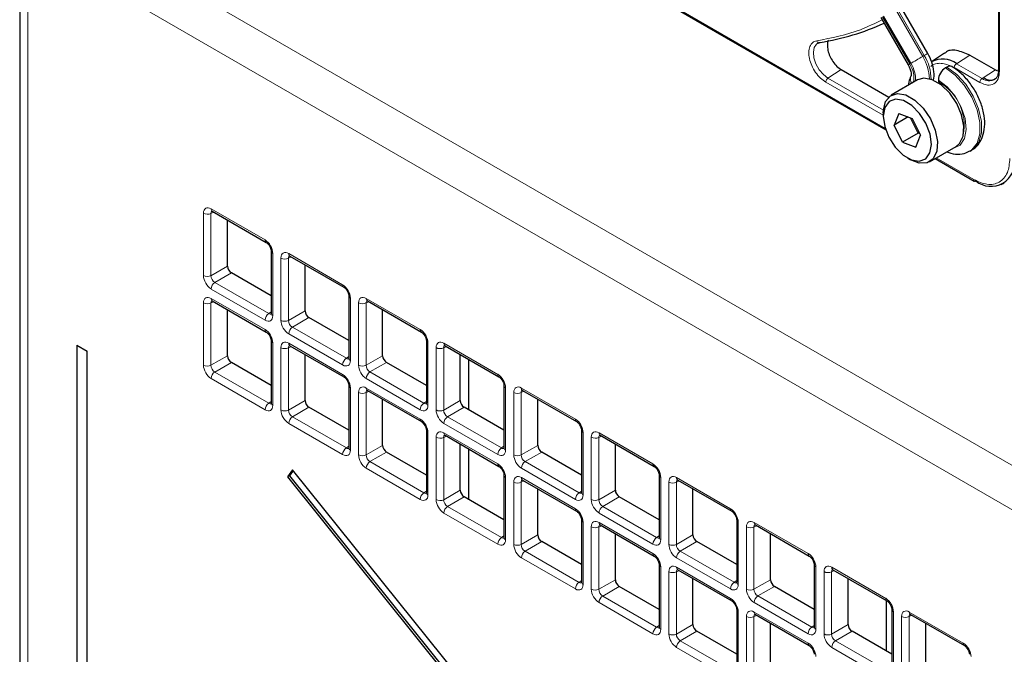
# Paper-space layout 'Blatt4' of a CAD drawing. Header units: millimetres. Extents: x 5 to 418, y 2 to 292.
# Tile 45 of 78: x 110 to 128, y 200 to 212. Entities that reach past the tile are written whole.
import ezdxf

# ---------------------------------------------------------------- set-up
doc = ezdxf.new("R2010")
doc.units = ezdxf.units.MM

psp = doc.layouts.new('Blatt4')

# ---------------------------------------------------------------- linework, layer by layer
at = {"color": 7, "linetype": 'Continuous', "lineweight": 18}
for p, q in [((110.933, 214.021), (145.129, 194.28)), ((144.782, 193.671), (110.586, 213.412)), ((110.586, 213.412), (110.586, 144.271)), ((120.66, 213.212), (126.218, 210.003)), ((128.301, 212.676), (128.301, 211.049)), ((126.405, 212.175), (126.901, 211.315)), ((126.93, 211.331), (126.433, 212.191)), ((126.167, 212.038), (126.664, 211.178)), ((126.684, 211.19), (126.187, 212.05)), ((126.93, 211.331), (126.901, 211.315)), ((127.517, 211.183), (127.759, 211.338)), ((127.943, 210.842), (127.476, 211.111)), ((127.983, 210.914), (127.517, 211.183)), ((125.417, 211.074), (125.174, 210.919)), ((126.184, 210.336), (125.174, 210.919)), ((128.226, 211.069), (127.983, 210.914)), ((126.182, 210.242), (125.134, 210.847)), ((127.148, 209.466), (127.83, 209.073)), ((113.788, 207.322), (113.788, 208.457)), ((113.976, 208.478), (113.926, 208.455)), ((113.926, 208.455), (113.926, 207.32)), ((113.929, 208.539), (114.913, 207.971)), ((115.054, 207.727), (115.054, 206.591)), ((115.344, 207.722), (116.327, 207.155)), ((113.926, 207.32), (114.227, 207.494)), ((115.202, 206.506), (115.202, 207.641)), ((115.39, 207.662), (115.34, 207.639)), ((115.34, 207.639), (115.34, 206.503)), ((114.298, 207.372), (113.996, 207.198)), ((113.996, 207.198), (114.98, 206.63)), ((114.913, 206.51), (113.929, 207.077)), ((113.788, 205.689), (113.788, 206.824)), ((113.976, 206.845), (113.926, 206.822)), ((113.926, 206.822), (113.926, 205.687)), ((113.929, 206.906), (114.913, 206.338)), ((116.468, 206.91), (116.468, 205.775)), ((116.617, 205.689), (116.617, 206.824)), ((116.804, 206.845), (116.754, 206.822)), ((116.754, 206.822), (116.754, 205.687)), ((116.758, 206.906), (117.741, 206.338)), ((114.98, 206.63), (115.025, 206.662)), ((115.34, 206.503), (115.642, 206.678)), ((115.712, 206.555), (115.411, 206.381)), ((116.327, 205.693), (115.344, 206.261)), ((115.411, 206.381), (116.394, 205.814)), ((115.054, 206.094), (115.054, 204.958)), ((115.344, 206.089), (116.327, 205.522)), ((117.882, 206.094), (117.882, 204.959)), ((118.172, 206.09), (119.155, 205.522)), ((115.202, 204.872), (115.202, 206.008)), ((115.39, 206.029), (115.34, 206.006)), ((115.34, 206.006), (115.34, 204.87)), ((118.031, 204.873), (118.031, 206.008)), ((118.218, 206.029), (118.169, 206.006)), ((118.169, 206.006), (118.169, 204.871)), ((113.926, 205.687), (114.227, 205.861)), ((114.298, 205.739), (113.996, 205.564)), ((116.394, 205.814), (116.439, 205.845)), ((116.754, 205.687), (117.056, 205.861)), ((117.126, 205.739), (116.825, 205.565)), ((118.619, 204.877), (118.619, 205.798)), ((113.996, 205.564), (114.98, 204.997)), ((116.825, 205.565), (117.808, 204.997)), ((114.913, 204.877), (113.929, 205.444)), ((117.741, 204.877), (116.758, 205.445)), ((116.468, 205.277), (116.468, 204.142)), ((116.617, 204.056), (116.617, 205.191)), ((116.804, 205.212), (116.754, 205.189)), ((116.754, 205.189), (116.754, 204.054)), ((116.758, 205.273), (117.741, 204.705)), ((119.296, 205.277), (119.296, 204.142)), ((119.445, 204.056), (119.445, 205.192)), ((119.633, 205.213), (119.583, 205.19)), ((119.583, 205.19), (119.583, 204.054)), ((119.586, 205.273), (120.569, 204.706)), ((114.98, 204.997), (115.025, 205.029)), ((115.34, 204.87), (115.642, 205.044)), ((117.808, 204.997), (117.853, 205.029)), ((118.169, 204.871), (118.47, 205.045)), ((115.712, 204.922), (115.411, 204.748)), ((118.541, 204.922), (118.239, 204.748)), ((116.327, 204.06), (115.344, 204.628)), ((115.411, 204.748), (116.394, 204.181)), ((119.155, 204.061), (118.172, 204.628)), ((118.239, 204.748), (119.222, 204.181)), ((117.882, 204.461), (117.882, 203.325)), ((118.172, 204.456), (119.155, 203.889)), ((120.711, 204.461), (120.711, 203.326)), ((121.001, 204.457), (121.984, 203.889)), ((118.031, 203.24), (118.031, 204.375)), ((118.218, 204.396), (118.169, 204.373)), ((118.169, 204.373), (118.169, 203.238)), ((120.859, 203.24), (120.859, 204.375)), ((121.047, 204.396), (120.997, 204.373)), ((120.997, 204.373), (120.997, 203.238)), ((116.394, 204.181), (116.439, 204.212)), ((116.754, 204.054), (117.056, 204.228)), ((117.126, 204.106), (116.825, 203.932)), ((118.619, 203.244), (118.619, 204.165)), ((119.222, 204.181), (119.267, 204.212)), ((119.583, 204.054), (119.884, 204.228)), ((119.955, 204.106), (119.653, 203.932)), ((116.825, 203.932), (117.808, 203.364)), ((119.653, 203.932), (120.636, 203.364)), ((117.741, 203.244), (116.758, 203.811)), ((120.569, 203.244), (119.586, 203.812)), ((119.296, 203.644), (119.296, 202.509)), ((119.445, 202.423), (119.445, 203.559)), ((119.633, 203.58), (119.583, 203.556)), ((119.583, 203.556), (119.583, 202.421)), ((119.586, 203.64), (120.569, 203.073)), ((122.125, 203.645), (122.125, 202.509)), ((122.274, 202.424), (122.274, 203.559)), ((122.461, 203.58), (122.411, 203.557)), ((122.411, 203.557), (122.411, 202.421)), ((122.415, 203.64), (123.398, 203.073)), ((117.808, 203.364), (117.853, 203.396)), ((118.169, 203.238), (118.47, 203.412)), ((120.636, 203.364), (120.681, 203.396)), ((120.997, 203.238), (121.298, 203.412)), ((118.541, 203.289), (118.239, 203.115)), ((121.369, 203.29), (121.068, 203.116)), ((118.239, 203.115), (119.222, 202.548)), ((121.068, 203.116), (122.051, 202.548)), ((119.155, 202.427), (118.172, 202.995)), ((120.711, 202.828), (120.711, 201.693)), ((121.984, 202.428), (121.001, 202.995)), ((121.001, 202.824), (121.984, 202.256)), ((123.539, 202.828), (123.539, 201.693)), ((123.829, 202.824), (124.812, 202.256)), ((120.859, 201.607), (120.859, 202.742)), ((121.047, 202.763), (120.997, 202.74)), ((120.997, 202.74), (120.997, 201.605)), ((123.688, 201.607), (123.688, 202.742)), ((123.875, 202.763), (123.825, 202.74)), ((123.825, 202.74), (123.825, 201.605)), ((119.222, 202.548), (119.267, 202.579)), ((119.583, 202.421), (119.884, 202.595)), ((119.955, 202.473), (119.653, 202.299)), ((122.051, 202.548), (122.096, 202.58)), ((122.411, 202.421), (122.713, 202.596)), ((122.783, 202.473), (122.482, 202.299)), ((119.653, 202.299), (120.636, 201.731)), ((122.482, 202.299), (123.465, 201.732)), ((120.569, 201.611), (119.586, 202.179)), ((123.398, 201.611), (122.415, 202.179)), ((122.125, 202.012), (122.125, 200.876)), ((122.461, 201.947), (122.411, 201.924)), ((122.415, 202.007), (123.398, 201.44)), ((124.953, 202.012), (124.953, 200.876)), ((125.102, 200.791), (125.102, 201.926)), ((125.289, 201.947), (125.24, 201.924)), ((125.243, 202.008), (126.226, 201.44)), ((120.636, 201.731), (120.681, 201.763)), ((120.997, 201.605), (121.298, 201.779)), ((122.274, 200.79), (122.274, 201.926)), ((122.411, 201.924), (122.411, 200.788)), ((123.465, 201.732), (123.51, 201.763)), ((123.825, 201.605), (124.127, 201.779)), ((125.24, 201.924), (125.24, 200.789)), ((121.369, 201.657), (121.068, 201.482)), ((124.198, 201.657), (123.896, 201.483)), ((121.068, 201.482), (122.051, 200.915)), ((123.896, 201.483), (124.879, 200.915)), ((121.984, 200.795), (121.001, 201.362)), ((124.812, 200.795), (123.829, 201.362)), ((123.539, 201.195), (123.539, 200.06)), ((123.688, 199.974), (123.688, 201.109)), ((123.875, 201.13), (123.825, 201.107)), ((123.825, 201.107), (123.825, 199.972)), ((123.829, 201.191), (124.812, 200.623)), ((126.368, 201.195), (126.368, 200.06)), ((126.516, 199.974), (126.516, 201.11)), ((126.704, 201.131), (126.654, 201.107)), ((126.654, 201.107), (126.654, 199.972)), ((126.657, 201.191), (127.641, 200.624)), ((122.051, 200.915), (122.096, 200.947)), ((122.411, 200.788), (122.713, 200.962)), ((124.879, 200.915), (124.924, 200.947)), ((125.24, 200.789), (125.541, 200.963)), ((122.783, 200.84), (122.482, 200.666)), ((125.612, 200.84), (125.31, 200.666)), ((123.398, 199.978), (122.415, 200.546)), ((122.482, 200.666), (123.465, 200.098)), ((126.226, 199.979), (125.243, 200.546)), ((125.31, 200.666), (126.293, 200.099))]:
    psp.add_line(p, q, dxfattribs=at)
at = {"color": 7, "linetype": 'Continuous', "lineweight": 25}
for p, q in [((110.44, 213.616), (110.44, 144.475)), ((120.545, 213.258), (126.226, 209.978)), ((128.284, 212.7), (128.284, 211.073)), ((126.996, 211.369), (126.499, 212.229)), ((126.139, 212.022), (126.635, 211.161)), ((127.298, 211.372), (127.064, 211.217)), ((127.759, 211.338), (128.226, 211.069)), ((127.342, 211.121), (127.314, 211.105)), ((125.417, 211.074), (126.282, 210.574)), ((128.226, 211.069), (128.266, 211.055)), ((128.282, 211.075), (128.282, 211.058)), ((126.808, 210.886), (126.327, 210.609)), ((127.186, 210.884), (127.186, 210.852)), ((126.182, 210.288), (126.182, 210.223)), ((126.465, 210.278), (126.379, 210.062)), ((126.638, 210.212), (126.379, 210.062)), ((126.465, 210.278), (126.706, 210.186)), ((126.818, 209.917), (126.676, 210.197)), ((126.706, 210.186), (126.862, 209.878)), ((126.535, 209.754), (126.379, 210.062)), ((126.818, 209.917), (126.535, 209.754)), ((126.777, 209.662), (126.862, 209.878)), ((126.818, 209.917), (126.832, 209.937)), ((126.848, 209.906), (126.818, 209.917)), ((126.535, 209.754), (126.777, 209.662)), ((127.027, 209.396), (127.508, 209.674)), ((127.764, 209.59), (127.792, 209.607)), ((126.621, 209.464), (126.677, 209.431)), ((127.131, 209.456), (127.842, 209.045)), ((128.334, 208.981), (128.388, 209.005)), ((113.95, 208.493), (114.933, 207.925)), ((114.227, 207.494), (114.227, 208.333)), ((115.025, 207.767), (115.025, 206.632)), ((115.364, 207.677), (116.348, 207.109)), ((115.642, 206.678), (115.642, 207.517)), ((115.025, 206.952), (114.298, 207.372)), ((113.95, 206.86), (114.933, 206.292)), ((116.439, 206.951), (116.439, 205.816)), ((116.779, 206.86), (117.762, 206.293)), ((114.227, 205.861), (114.227, 206.7)), ((117.056, 205.861), (117.056, 206.7)), ((116.439, 206.136), (115.712, 206.555)), ((115.025, 206.134), (115.025, 204.999)), ((117.853, 206.135), (117.853, 204.999)), ((111.48, 206.054), (111.48, 144.65)), ((111.48, 206.054), (111.667, 205.946)), ((111.667, 144.542), (111.667, 205.946)), ((115.364, 206.044), (116.348, 205.476)), ((115.642, 205.044), (115.642, 205.883)), ((118.193, 206.044), (119.176, 205.476)), ((118.47, 205.045), (118.47, 205.884)), ((115.025, 205.319), (114.298, 205.739)), ((117.853, 205.319), (117.126, 205.739)), ((118.629, 204.871), (118.629, 205.792)), ((116.439, 205.318), (116.439, 204.183)), ((116.779, 205.227), (117.762, 204.66)), ((119.267, 205.318), (119.267, 204.183)), ((119.607, 205.227), (120.59, 204.66)), ((117.056, 204.228), (117.056, 205.067)), ((119.884, 204.228), (119.884, 205.067)), ((116.439, 204.503), (115.712, 204.922)), ((119.267, 204.503), (118.541, 204.922)), ((117.853, 204.502), (117.853, 203.366)), ((120.681, 204.502), (120.681, 203.367)), ((118.193, 204.411), (119.176, 203.843)), ((121.021, 204.411), (122.004, 203.843)), ((117.853, 203.686), (117.126, 204.106)), ((118.47, 203.412), (118.47, 204.251)), ((118.629, 203.238), (118.629, 204.159)), ((120.681, 203.687), (119.955, 204.106)), ((121.298, 203.412), (121.298, 204.251)), ((115.412, 203.784), (115.321, 203.653)), ((115.424, 203.77), (115.356, 203.673)), ((142.946, 169.532), (115.412, 203.784)), ((115.356, 203.673), (115.321, 203.653)), ((115.321, 203.653), (142.854, 169.401)), ((115.356, 203.673), (142.878, 169.436)), ((119.267, 203.685), (119.267, 202.55)), ((119.607, 203.594), (120.59, 203.027)), ((122.096, 203.685), (122.096, 202.55)), ((122.435, 203.595), (123.419, 203.027)), ((119.884, 202.595), (119.884, 203.434)), ((122.713, 202.596), (122.713, 203.434)), ((119.267, 202.87), (118.541, 203.289)), ((122.096, 202.87), (121.369, 203.29)), ((120.681, 202.869), (120.681, 201.733)), ((123.51, 202.869), (123.51, 201.734)), ((121.021, 202.778), (122.004, 202.21)), ((123.85, 202.778), (124.833, 202.211)), ((120.681, 202.054), (119.955, 202.473)), ((121.298, 201.779), (121.298, 202.618)), ((123.51, 202.054), (122.783, 202.473)), ((124.127, 201.779), (124.127, 202.618)), ((122.096, 202.052), (122.096, 200.917)), ((122.435, 201.961), (123.419, 201.394)), ((124.924, 202.053), (124.924, 200.917)), ((125.264, 201.962), (126.247, 201.394)), ((122.713, 200.962), (122.713, 201.801)), ((125.541, 200.963), (125.541, 201.802)), ((122.096, 201.237), (121.369, 201.657)), ((124.924, 201.237), (124.198, 201.657)), ((126.235, 201.401), (126.235, 200.481)), ((123.51, 201.236), (123.51, 200.101)), ((126.338, 201.236), (126.338, 200.101)), ((123.85, 201.145), (124.833, 200.578)), ((126.678, 201.145), (127.661, 200.578)), ((124.127, 200.146), (124.127, 200.985)), ((126.955, 200.146), (126.955, 200.985)), ((123.51, 200.421), (122.783, 200.84)), ((126.338, 200.421), (125.612, 200.84))]:
    psp.add_line(p, q, dxfattribs=at)
at = {"color": 7, "linetype": 'Continuous', "lineweight": 18, "flags": 128}
for points in [[(125.174, 210.919), (125.09, 210.983), (125.014, 211.073), (124.955, 211.178), (124.918, 211.288), (124.908, 211.392), (124.925, 211.479), (124.967, 211.54), (124.989, 211.555)], [(126.901, 211.315), (126.875, 211.3), (126.846, 211.283), (126.815, 211.265), (126.785, 211.248), (126.756, 211.231), (126.728, 211.215), (126.704, 211.201), (126.684, 211.19)], [(126.996, 211.369), (126.993, 211.368), (126.985, 211.363), (126.972, 211.355), (126.953, 211.345), (126.93, 211.331)], [(126.664, 211.178), (126.649, 211.169), (126.639, 211.164), (126.636, 211.162), (126.635, 211.161)], [(127.314, 211.105), (127.492, 210.972), (127.657, 210.791), (127.794, 210.575), (127.892, 210.344), (127.943, 210.114), (127.944, 209.905), (127.894, 209.733), (127.797, 209.613), (127.762, 209.589)], [(127.792, 209.607), (127.826, 209.629), (127.922, 209.75), (127.972, 209.921), (127.972, 210.13), (127.92, 210.36), (127.822, 210.592), (127.685, 210.807), (127.521, 210.988), (127.342, 211.121)], [(127.452, 209.641), (127.465, 209.643), (127.585, 209.7), (127.664, 209.818), (127.695, 209.984), (127.674, 210.182), (127.604, 210.392), (127.491, 210.592), (127.347, 210.762), (127.186, 210.884)]]:
    psp.add_lwpolyline(points, dxfattribs=at)
at = {"color": 7, "linetype": 'Continuous', "lineweight": 25, "flags": 128}
for points in [[(127.076, 210.891), (126.922, 210.919), (126.808, 210.886)], [(127.508, 209.674), (127.573, 209.729), (127.638, 209.864), (127.651, 210.044), (127.611, 210.249), (127.522, 210.458), (127.393, 210.648), (127.239, 210.798), (127.076, 210.891)], [(126.182, 210.288), (126.184, 210.333), (126.224, 210.493), (126.312, 210.599), (126.441, 210.641), (126.595, 210.614)], [(126.595, 210.614), (126.758, 210.52), (126.912, 210.37), (127.041, 210.181), (127.13, 209.972), (127.171, 209.766), (127.157, 209.586), (127.092, 209.451), (126.982, 209.376), (126.839, 209.369), (126.678, 209.43), (126.677, 209.431)], [(126.548, 210.511), (126.404, 210.535), (126.287, 210.491), (126.21, 210.383), (126.182, 210.226), (126.208, 210.038), (126.283, 209.842), (126.399, 209.661), (126.542, 209.518), (126.694, 209.428), (126.837, 209.405), (126.955, 209.449), (127.032, 209.556), (127.059, 209.713), (127.034, 209.901), (126.959, 210.097), (126.843, 210.278), (126.7, 210.422), (126.548, 210.511)]]:
    psp.add_lwpolyline(points, dxfattribs=at)
at = {"color": 7, "linetype": 'Continuous', "lineweight": 25}
for centre, radius, start, end in [((124.312, 216.089), 4.576, 279.0364, 294.3423), ((127.265, 210.856), 0.413, 52.4372, 119.1266), ((127.463, 210.872), 0.277, 122.6055, 177.3945), ((127.394, 211.052), 0.0863, 64.0394, 127.2538), ((128.143, 209.382), 0.434, 230.7967, 9.214), ((127.855, 209.07), 0.0279, 244.1059, 300.3461)]:
    psp.add_arc(centre, radius, start, end, dxfattribs=at)
at = {"color": 7, "linetype": 'Continuous', "lineweight": 18}
for centre, radius, start, end in [((126.171, 210.87), 0.855, 2.5052, 31.37), ((126.213, 210.892), 0.841, 0.5048, 31.5259), ((126.272, 210.92), 0.469, 350.6809, 33.3487), ((126.196, 210.887), 0.575, 357.6936, 31.7563), ((126.807, 210.904), 0.131, 157.4944, 216.7846), ((128.113, 211.088), 0.217, 233.4226, 298.1494), ((126.756, 210.062), 0.9, 343.1142, 61.3945), ((127.859, 209.069), 0.0291, 173.0989, 235.5889), ((113.859, 208.595), 0.155, 242.7384, 295.5295), ((113.977, 208.533), 0.0482, 172.9554, 235.7325), ((114.96, 207.965), 0.0483, 172.9665, 235.6198), ((115.074, 207.772), 0.0498, 186.2479, 246.0218), ((115.392, 207.716), 0.0482, 172.9554, 235.7325), ((115.273, 207.778), 0.155, 242.7384, 295.5295), ((113.859, 207.46), 0.155, 242.7384, 295.5295), ((114.084, 207.07), 0.155, 124.4666, 177.2658), ((116.375, 207.149), 0.0483, 172.9665, 235.6198), ((113.859, 206.962), 0.155, 242.7384, 295.5295), ((113.979, 206.9), 0.0496, 173.888, 234.7998), ((116.488, 206.956), 0.0498, 186.2479, 246.0218), ((116.688, 206.962), 0.155, 242.7384, 295.5295), ((116.806, 206.9), 0.0482, 172.9554, 235.7325), ((115.067, 206.502), 0.155, 124.4666, 177.2658), ((115.074, 206.637), 0.0496, 185.2037, 246.1164), ((115.273, 206.643), 0.155, 242.7384, 295.5295), ((114.962, 206.333), 0.0498, 173.9725, 233.8675), ((115.498, 206.254), 0.155, 124.4666, 177.2658), ((117.789, 206.333), 0.0483, 172.9665, 235.6198), ((115.074, 206.139), 0.0498, 186.2479, 246.0218), ((115.392, 206.083), 0.0482, 172.9554, 235.7325), ((117.902, 206.139), 0.0498, 186.2479, 246.0218), ((118.22, 206.084), 0.0482, 172.9554, 235.7325), ((115.273, 206.145), 0.155, 242.7384, 295.5295), ((118.102, 206.146), 0.155, 242.7384, 295.5295), ((116.481, 205.686), 0.155, 124.4666, 177.2658), ((116.488, 205.82), 0.0496, 185.2037, 246.1164), ((113.859, 205.826), 0.155, 242.7384, 295.5295), ((114.084, 205.437), 0.155, 124.4666, 177.2658), ((116.375, 205.516), 0.0483, 172.9665, 235.6198), ((116.688, 205.827), 0.155, 242.7384, 295.5295), ((116.913, 205.437), 0.155, 124.4666, 177.2658), ((119.203, 205.516), 0.0483, 172.9665, 235.6198), ((116.488, 205.323), 0.0498, 186.2479, 246.0218), ((116.688, 205.329), 0.155, 242.7384, 295.5295), ((116.806, 205.267), 0.0482, 172.9554, 235.7325), ((119.317, 205.323), 0.0498, 186.2479, 246.0218), ((119.516, 205.329), 0.155, 242.7384, 295.5295), ((119.634, 205.267), 0.0482, 172.9554, 235.7325), ((115.067, 204.869), 0.155, 124.4666, 177.2658), ((115.074, 205.004), 0.0496, 185.2037, 246.1164), ((117.896, 204.87), 0.155, 124.4666, 177.2658), ((117.902, 205.004), 0.0496, 185.2037, 246.1164), ((115.273, 205.01), 0.155, 242.7384, 295.5295), ((118.102, 205.01), 0.155, 242.7384, 295.5295), ((115.498, 204.62), 0.155, 124.4666, 177.2658), ((117.789, 204.699), 0.0483, 172.9665, 235.6198), ((118.327, 204.621), 0.155, 124.4666, 177.2658), ((120.617, 204.7), 0.0483, 172.9665, 235.6198), ((117.902, 204.506), 0.0498, 186.2479, 246.0218), ((118.22, 204.451), 0.0482, 172.9554, 235.7325), ((120.731, 204.507), 0.0498, 186.2479, 246.0218), ((121.048, 204.451), 0.0482, 172.9554, 235.7325), ((118.102, 204.513), 0.155, 242.7384, 295.5295), ((120.93, 204.513), 0.155, 242.7384, 295.5295), ((116.481, 204.053), 0.155, 124.4666, 177.2658), ((116.488, 204.187), 0.0496, 185.2037, 246.1164), ((119.31, 204.053), 0.155, 124.4666, 177.2658), ((119.317, 204.187), 0.0496, 185.2037, 246.1164), ((116.688, 204.194), 0.155, 242.7384, 295.5295), ((116.913, 203.804), 0.155, 124.4666, 177.2658), ((119.516, 204.194), 0.155, 242.7384, 295.5295), ((119.741, 203.804), 0.155, 124.4666, 177.2658), ((119.203, 203.883), 0.0483, 172.9665, 235.6198), ((122.032, 203.883), 0.0483, 172.9665, 235.6198), ((119.317, 203.69), 0.0498, 186.2479, 246.0218), ((119.516, 203.696), 0.155, 242.7384, 295.5295), ((119.634, 203.634), 0.0482, 172.9554, 235.7325), ((122.145, 203.69), 0.0498, 186.2479, 246.0218), ((122.344, 203.696), 0.155, 242.7384, 295.5295), ((122.463, 203.634), 0.0482, 172.9554, 235.7325), ((117.896, 203.237), 0.155, 124.4666, 177.2658), ((117.902, 203.371), 0.0496, 185.2037, 246.1164), ((120.724, 203.237), 0.155, 124.4666, 177.2658), ((120.731, 203.371), 0.0496, 185.2037, 246.1164), ((118.102, 203.377), 0.155, 242.7384, 295.5295), ((120.93, 203.378), 0.155, 242.7384, 295.5295), ((118.327, 202.988), 0.155, 124.4666, 177.2658), ((120.617, 203.067), 0.0483, 172.9665, 235.6198), ((121.155, 202.988), 0.155, 124.4666, 177.2658), ((123.446, 203.067), 0.0483, 172.9665, 235.6198), ((120.731, 202.873), 0.0498, 186.2479, 246.0218), ((121.048, 202.818), 0.0482, 172.9554, 235.7325), ((123.559, 202.874), 0.0498, 186.2479, 246.0218), ((123.877, 202.818), 0.0482, 172.9554, 235.7325), ((120.93, 202.88), 0.155, 242.7384, 295.5295), ((123.759, 202.88), 0.155, 242.7384, 295.5295), ((119.31, 202.42), 0.155, 124.4666, 177.2658), ((119.317, 202.554), 0.0496, 185.2037, 246.1164), ((122.138, 202.42), 0.155, 124.4666, 177.2658), ((122.145, 202.555), 0.0496, 185.2037, 246.1164), ((119.516, 202.561), 0.155, 242.7384, 295.5295), ((119.741, 202.171), 0.155, 124.4666, 177.2658), ((122.344, 202.561), 0.155, 242.7384, 295.5295), ((122.569, 202.172), 0.155, 124.4666, 177.2658), ((122.032, 202.25), 0.0483, 172.9665, 235.6198), ((124.86, 202.25), 0.0483, 172.9665, 235.6198), ((122.145, 202.057), 0.0498, 186.2479, 246.0218), ((122.463, 202.001), 0.0482, 172.9554, 235.7325), ((124.974, 202.057), 0.0498, 186.2479, 246.0218), ((125.173, 202.064), 0.155, 242.7384, 295.5295), ((125.291, 202.002), 0.0482, 172.9554, 235.7325), ((122.344, 202.063), 0.155, 242.7384, 295.5295), ((120.724, 201.604), 0.155, 124.4666, 177.2658), ((120.731, 201.738), 0.0496, 185.2037, 246.1164), ((120.93, 201.744), 0.155, 242.7384, 295.5295), ((123.552, 201.604), 0.155, 124.4666, 177.2658), ((123.559, 201.738), 0.0496, 185.2037, 246.1164), ((123.759, 201.745), 0.155, 242.7384, 295.5295), ((121.155, 201.355), 0.155, 124.4666, 177.2658), ((123.446, 201.434), 0.0483, 172.9665, 235.6198), ((123.984, 201.355), 0.155, 124.4666, 177.2658), ((126.274, 201.434), 0.0483, 172.9665, 235.6198), ((123.559, 201.241), 0.0498, 186.2479, 246.0218), ((126.388, 201.241), 0.0498, 186.2479, 246.0218), ((123.759, 201.247), 0.155, 242.7384, 295.5295), ((123.877, 201.185), 0.0482, 172.9554, 235.7325), ((126.587, 201.247), 0.155, 242.7384, 295.5295), ((126.705, 201.185), 0.0482, 172.9554, 235.7325), ((122.138, 200.787), 0.155, 124.4666, 177.2658), ((122.145, 200.922), 0.0496, 185.2037, 246.1164), ((124.967, 200.788), 0.155, 124.4666, 177.2658), ((124.973, 200.922), 0.0496, 185.2037, 246.1164), ((122.344, 200.928), 0.155, 242.7384, 295.5295), ((125.173, 200.928), 0.155, 242.7384, 295.5295), ((122.569, 200.538), 0.155, 124.4666, 177.2658), ((124.86, 200.617), 0.0483, 172.9665, 235.6198), ((125.398, 200.539), 0.155, 124.4666, 177.2658), ((127.688, 200.618), 0.0483, 172.9665, 235.6198)]:
    psp.add_arc(centre, radius, start, end, dxfattribs=at)
for centre, major_axis, ratio, start_param, end_param in [((113.93, 208.375), (-0.1, 0.174), 0.575802, 5.499237, 7.067295), ((114.001, 208.416), (-0.0581, 0.0827), 0.569649, 6.163641, 7.016731), ((114.912, 207.808), (-0.1, 0.173), 0.578965, 3.928442, 5.496499), ((115.344, 207.559), (-0.1, 0.174), 0.575802, 5.499237, 7.067295), ((115.415, 207.599), (-0.0581, 0.0827), 0.569649, 6.163641, 7.016731), ((113.93, 207.241), (-0.1, 0.173), 0.578965, 0.786849, 2.354907), ((114.001, 207.281), (-0.05, 0.0866), 0.642476, 0.786856, 2.354913), ((116.326, 206.992), (-0.1, 0.173), 0.578965, 3.928442, 5.496499), ((113.93, 206.742), (-0.1, 0.174), 0.575802, 5.499237, 7.067295), ((114.001, 206.783), (-0.0581, 0.0827), 0.569649, 6.163641, 7.016731), ((116.758, 206.742), (-0.1, 0.174), 0.575802, 5.499237, 7.067295), ((116.829, 206.783), (-0.0581, 0.0827), 0.569649, 6.163641, 7.016731), ((114.983, 206.714), (-0.0426, 0.0917), 0.56964, 2.408205, 3.2431), ((114.912, 206.674), (-0.1, 0.174), 0.575802, 2.357645, 3.925702), ((115.344, 206.424), (-0.1, 0.173), 0.578965, 0.786849, 2.354907), ((115.415, 206.465), (-0.05, 0.0866), 0.642476, 0.786856, 2.354913), ((114.912, 206.175), (-0.1, 0.173), 0.578965, 3.928442, 5.496499), ((117.741, 206.175), (-0.1, 0.173), 0.578965, 3.928442, 5.496499), ((115.344, 205.926), (-0.1, 0.174), 0.575802, 5.499237, 7.067295), ((118.172, 205.926), (-0.1, 0.174), 0.575802, 5.499237, 7.067295), ((115.415, 205.966), (-0.0581, 0.0827), 0.569649, 6.163641, 7.016731), ((118.243, 205.967), (-0.0581, 0.0827), 0.569649, 6.163641, 7.016731), ((116.326, 205.857), (-0.1, 0.174), 0.575802, 2.357645, 3.925702), ((116.397, 205.898), (-0.0426, 0.0917), 0.56964, 2.408205, 3.2431), ((113.93, 205.608), (-0.1, 0.173), 0.578965, 0.786849, 2.354907), ((114.001, 205.648), (-0.05, 0.0866), 0.642476, 0.786856, 2.354913), ((116.326, 205.358), (-0.1, 0.173), 0.578965, 3.928442, 5.496499), ((116.758, 205.608), (-0.1, 0.173), 0.578965, 0.786849, 2.354907), ((116.829, 205.649), (-0.05, 0.0866), 0.642476, 0.786856, 2.354913), ((119.155, 205.359), (-0.1, 0.173), 0.578965, 3.928442, 5.496499), ((116.758, 205.109), (-0.1, 0.174), 0.575802, 5.499237, 7.067295), ((116.829, 205.15), (-0.0581, 0.0827), 0.569649, 6.163641, 7.016731), ((119.587, 205.109), (-0.1, 0.174), 0.575802, 5.499237, 7.067295), ((119.657, 205.15), (-0.0581, 0.0827), 0.569649, 6.163641, 7.016731), ((114.983, 205.081), (-0.0426, 0.0917), 0.56964, 2.408205, 3.2431), ((117.811, 205.082), (-0.0426, 0.0917), 0.56964, 2.408205, 3.2431), ((114.912, 205.04), (-0.1, 0.174), 0.575802, 2.357645, 3.925702), ((115.344, 204.791), (-0.1, 0.173), 0.578965, 0.786849, 2.354907), ((115.415, 204.832), (-0.05, 0.0866), 0.642476, 0.786856, 2.354913), ((117.741, 205.041), (-0.1, 0.174), 0.575802, 2.357645, 3.925702), ((118.172, 204.791), (-0.1, 0.173), 0.578965, 0.786849, 2.354907), ((118.243, 204.832), (-0.05, 0.0866), 0.642476, 0.786856, 2.354913), ((117.741, 204.542), (-0.1, 0.173), 0.578965, 3.928442, 5.496499), ((120.569, 204.542), (-0.1, 0.173), 0.578965, 3.928442, 5.496499), ((118.172, 204.293), (-0.1, 0.174), 0.575802, 5.499237, 7.067295), ((121.001, 204.293), (-0.1, 0.174), 0.575802, 5.499237, 7.067295), ((118.243, 204.334), (-0.0581, 0.0827), 0.569649, 6.163641, 7.016731), ((121.072, 204.334), (-0.0581, 0.0827), 0.569649, 6.163641, 7.016731), ((116.326, 204.224), (-0.1, 0.174), 0.575802, 2.357645, 3.925702), ((116.397, 204.265), (-0.0426, 0.0917), 0.56964, 2.408205, 3.2431), ((119.155, 204.224), (-0.1, 0.174), 0.575802, 2.357645, 3.925702), ((119.226, 204.265), (-0.0426, 0.0917), 0.56964, 2.408205, 3.2431), ((116.758, 203.975), (-0.1, 0.173), 0.578965, 0.786849, 2.354907), ((116.829, 204.016), (-0.05, 0.0866), 0.642476, 0.786856, 2.354913), ((119.587, 203.975), (-0.1, 0.173), 0.578965, 0.786849, 2.354907), ((119.657, 204.016), (-0.05, 0.0866), 0.642476, 0.786856, 2.354913), ((119.155, 203.726), (-0.1, 0.173), 0.578965, 3.928442, 5.496499), ((121.983, 203.726), (-0.1, 0.173), 0.578965, 3.928442, 5.496499), ((119.587, 203.476), (-0.1, 0.174), 0.575802, 5.499237, 7.067295), ((119.657, 203.517), (-0.0581, 0.0827), 0.569649, 6.163641, 7.016731), ((122.415, 203.477), (-0.1, 0.174), 0.575802, 5.499237, 7.067295), ((122.486, 203.517), (-0.0581, 0.0827), 0.569649, 6.163641, 7.016731), ((117.811, 203.448), (-0.0426, 0.0917), 0.56964, 2.408205, 3.2431), ((120.64, 203.449), (-0.0426, 0.0917), 0.56964, 2.408205, 3.2431), ((117.741, 203.408), (-0.1, 0.174), 0.575802, 2.357645, 3.925702), ((118.172, 203.158), (-0.1, 0.173), 0.578965, 0.786849, 2.354907), ((118.243, 203.199), (-0.05, 0.0866), 0.642476, 0.786856, 2.354913), ((120.569, 203.408), (-0.1, 0.174), 0.575802, 2.357645, 3.925702), ((121.001, 203.159), (-0.1, 0.173), 0.578965, 0.786849, 2.354907), ((121.072, 203.199), (-0.05, 0.0866), 0.642476, 0.786856, 2.354913), ((120.569, 202.909), (-0.1, 0.173), 0.578965, 3.928442, 5.496499), ((123.397, 202.909), (-0.1, 0.173), 0.578965, 3.928442, 5.496499), ((121.001, 202.66), (-0.1, 0.174), 0.575802, 5.499237, 7.067295), ((123.829, 202.66), (-0.1, 0.174), 0.575802, 5.499237, 7.067295), ((121.072, 202.701), (-0.0581, 0.0827), 0.569649, 6.163641, 7.016731), ((123.9, 202.701), (-0.0581, 0.0827), 0.569649, 6.163641, 7.016731), ((119.155, 202.591), (-0.1, 0.174), 0.575802, 2.357645, 3.925702), ((119.226, 202.632), (-0.0426, 0.0917), 0.56964, 2.408205, 3.2431), ((121.983, 202.592), (-0.1, 0.174), 0.575802, 2.357645, 3.925702), ((122.054, 202.632), (-0.0426, 0.0917), 0.56964, 2.408205, 3.2431), ((119.587, 202.342), (-0.1, 0.173), 0.578965, 0.786849, 2.354907), ((119.657, 202.383), (-0.05, 0.0866), 0.642476, 0.786856, 2.354913), ((122.415, 202.342), (-0.1, 0.173), 0.578965, 0.786849, 2.354907), ((122.486, 202.383), (-0.05, 0.0866), 0.642476, 0.786856, 2.354913), ((121.983, 202.093), (-0.1, 0.173), 0.578965, 3.928442, 5.496499), ((124.812, 202.093), (-0.1, 0.173), 0.578965, 3.928442, 5.496499), ((122.415, 201.843), (-0.1, 0.174), 0.575802, 5.499237, 7.067295), ((122.486, 201.884), (-0.0581, 0.0827), 0.569649, 6.163641, 7.016731), ((125.244, 201.844), (-0.1, 0.174), 0.575802, 5.499237, 7.067295), ((125.314, 201.885), (-0.0581, 0.0827), 0.569649, 0.101009, 0.733546), ((120.569, 201.775), (-0.1, 0.174), 0.575802, 2.357645, 3.925702), ((120.64, 201.816), (-0.0426, 0.0917), 0.56964, 2.408205, 3.2431), ((121.001, 201.526), (-0.1, 0.173), 0.578965, 0.786849, 2.354907), ((121.072, 201.566), (-0.05, 0.0866), 0.642476, 0.786856, 2.354913), ((123.397, 201.775), (-0.1, 0.174), 0.575802, 2.357645, 3.925702), ((123.468, 201.816), (-0.0426, 0.0917), 0.56964, 2.408205, 3.2431), ((123.829, 201.526), (-0.1, 0.173), 0.578965, 0.786849, 2.354907), ((123.9, 201.567), (-0.05, 0.0866), 0.642476, 0.786856, 2.354913), ((123.397, 201.276), (-0.1, 0.173), 0.578965, 3.928442, 5.496499), ((126.226, 201.277), (-0.1, 0.173), 0.578965, 3.928442, 5.496499), ((123.829, 201.027), (-0.1, 0.174), 0.575802, 5.499237, 7.067295), ((126.658, 201.027), (-0.1, 0.174), 0.575802, 5.499237, 7.067295), ((123.9, 201.068), (-0.0581, 0.0827), 0.569649, 6.163641, 7.016731), ((126.728, 201.068), (-0.0581, 0.0827), 0.569649, 6.163641, 7.016731), ((121.983, 200.958), (-0.1, 0.174), 0.575802, 2.357645, 3.925702), ((122.054, 200.999), (-0.0426, 0.0917), 0.56964, 2.408205, 3.2431), ((124.812, 200.959), (-0.1, 0.174), 0.575802, 2.357645, 3.925702), ((124.882, 201), (-0.0426, 0.0917), 0.56964, 2.408205, 3.2431), ((122.415, 200.709), (-0.1, 0.173), 0.578965, 0.786849, 2.354907), ((122.486, 200.75), (-0.05, 0.0866), 0.642476, 0.786856, 2.354913), ((125.244, 200.709), (-0.1, 0.173), 0.578965, 0.786849, 2.354907), ((125.314, 200.75), (-0.05, 0.0866), 0.642476, 0.786856, 2.354913), ((124.812, 200.46), (-0.1, 0.173), 0.578965, 3.928442, 5.496499), ((127.64, 200.46), (-0.1, 0.173), 0.578965, 3.928442, 5.496499)]:
    psp.add_ellipse(centre, major_axis=major_axis, ratio=ratio, start_param=start_param, end_param=end_param, dxfattribs=at)
at = {"color": 7, "linetype": 'Continuous', "lineweight": 25}
for centre in [(114.298, 207.453), (115.712, 206.637), (114.298, 205.82), (117.127, 205.82), (115.712, 205.004), (118.541, 205.004), (117.127, 204.187), (119.955, 204.188), (118.541, 203.371), (121.369, 203.371), (119.955, 202.555), (122.784, 202.555), (121.369, 201.738), (124.198, 201.738), (122.784, 200.922), (125.612, 200.922)]:
    psp.add_ellipse(centre, major_axis=(-0.05, 0.0866), ratio=0.578965, start_param=0.786849, end_param=2.354907, dxfattribs=at)
at = {"color": 7, "linetype": 'Continuous', "lineweight": 18}
for points, knots in [([(124.968, 211.6), (125.24, 211.653), (125.661, 211.734), (126.031, 211.919), (126.161, 211.984)], [0, 0, 0, 0, 0.648439, 1, 1, 1, 1]), ([(125.134, 210.847), (125.102, 210.869), (125.036, 210.914), (124.945, 211.022), (124.875, 211.147), (124.833, 211.276), (124.82, 211.397), (124.84, 211.5), (124.889, 211.575), (124.942, 211.592), (124.968, 211.6)], [0, 0, 0, 0, 0.121713, 0.25, 0.378287, 0.5, 0.621713, 0.75, 0.878287, 1, 1, 1, 1]), ([(125.031, 211.569), (125.025, 211.567), (125.013, 211.563), (124.995, 211.568), (124.978, 211.58), (124.971, 211.594), (124.968, 211.6)], [0, 0, 0, 0, 0.25, 0.5, 0.75, 1, 1, 1, 1]), ([(127.476, 211.111), (127.404, 211.144), (127.292, 211.195), (127.16, 211.188), (127.087, 211.168), (127.056, 211.14), (127.049, 211.134)], [0, 0, 0, 0, 0.4462279, 0.6864401, 0.9317498, 1, 1, 1, 1]), ([(127.476, 211.111), (127.477, 211.118), (127.478, 211.131), (127.487, 211.152), (127.501, 211.171), (127.511, 211.179), (127.517, 211.183)], [0, 0, 0, 0, 0.249992, 0.499995, 0.749997, 1, 1, 1, 1]), ([(128.301, 211.049), (128.296, 210.998), (128.285, 210.896), (128.202, 210.807), (128.084, 210.779), (127.99, 210.821), (127.943, 210.842)], [0, 0, 0, 0, 0.25, 0.499999, 0.75, 1, 1, 1, 1]), ([(128.301, 211.049), (128.297, 211.052), (128.288, 211.059), (128.283, 211.069), (128.284, 211.073), (128.284, 211.073)], [0, 0, 0, 0, 0.483513, 0.967027, 1, 1, 1, 1]), ([(127.83, 209.073), (127.913, 209.035), (128.041, 208.977), (128.194, 208.983), (128.3, 209.02), (128.385, 209.093), (128.468, 209.223), (128.481, 209.363), (128.49, 209.454)], [0, 0, 0, 0, 0.239457, 0.368361, 0.5, 0.631639, 0.760543, 1, 1, 1, 1])]:
    psp.add_open_spline(points, degree=3, knots=knots, dxfattribs=at)
at = {"color": 7, "linetype": 'Continuous', "lineweight": 25}
for points, knots in [([(124.993, 211.552), (124.999, 211.559), (125.006, 211.566), (125.019, 211.565), (125.02, 211.565)], [0, 0, 0, 0, 0.937638, 1, 1, 1, 1]), ([(125.183, 211.613), (125.182, 211.611), (125.167, 211.59), (125.16, 211.525), (125.169, 211.427), (125.205, 211.319), (125.262, 211.218), (125.335, 211.129), (125.39, 211.092), (125.417, 211.074)], [0, 0, 0, 0, 0.017335, 0.181112, 0.34489, 0.508667, 0.672445, 0.836222, 1, 1, 1, 1]), ([(127.096, 210.88), (127.096, 210.88), (127.112, 210.928), (127.108, 211.04), (127.077, 211.209), (127.022, 211.317), (126.996, 211.369)], [0, 0, 0, 0, 0.001218, 0.326552, 0.676477, 1, 1, 1, 1]), ([(127.759, 211.338), (127.678, 211.373), (127.516, 211.442), (127.354, 211.431), (127.305, 211.373), (127.301, 211.368)], [0, 0, 0, 0, 0.477714, 0.955427, 1, 1, 1, 1]), ([(126.635, 211.161), (126.645, 211.144), (126.666, 211.104), (126.685, 211.042), (126.692, 210.989), (126.688, 210.958), (126.686, 210.955), (126.686, 210.954)], [0, 0, 0, 0, 0.176806, 0.422684, 0.629977, 0.82324, 1, 1, 1, 1]), ([(127.789, 209.612), (127.802, 209.617), (127.864, 209.644), (127.945, 209.743), (128.014, 209.895), (128.039, 210.08), (128.018, 210.288), (127.951, 210.509), (127.842, 210.724), (127.699, 210.916), (127.558, 211.051), (127.465, 211.109), (127.432, 211.13)], [0, 0, 0, 0, 0.026719, 0.130406, 0.233093, 0.341968, 0.458235, 0.577095, 0.695696, 0.814546, 0.93457, 1, 1, 1, 1]), ([(128.284, 211.073), (128.285, 211.078), (128.286, 211.086), (128.295, 211.093), (128.299, 211.097)], [0, 0, 0, 0, 0.482349, 1, 1, 1, 1]), ([(126.686, 210.954), (126.67, 210.921), (126.647, 210.87), (126.642, 210.81), (126.64, 210.789)], [0, 0, 0, 0, 0.65039, 1, 1, 1, 1]), ([(128.213, 210.9), (128.201, 210.892), (128.173, 210.873), (128.105, 210.879), (128.045, 210.898), (128.015, 210.919), (128.013, 210.921)], [0, 0, 0, 0, 0.262672, 0.654294, 0.975605, 1, 1, 1, 1]), ([(128.282, 211.058), (128.282, 211.045), (128.281, 211.004), (128.263, 210.952), (128.24, 210.912), (128.219, 210.903), (128.213, 210.9)], [0, 0, 0, 0, 0.159392, 0.488478, 0.845441, 1, 1, 1, 1]), ([(127.335, 209.574), (127.389, 209.557), (127.497, 209.525), (127.647, 209.533), (127.726, 209.576), (127.758, 209.594)], [0, 0, 0, 0, 0.374213, 0.743733, 1, 1, 1, 1]), ([(113.937, 208.499), (113.938, 208.499), (113.938, 208.499), (113.946, 208.495), (113.95, 208.493)], [0, 0, 0, 0, 0.511658, 1, 1, 1, 1]), ([(114.933, 207.925), (114.939, 207.921), (114.952, 207.913), (114.975, 207.889), (114.998, 207.857), (115.015, 207.821), (115.024, 207.788), (115.024, 207.773), (115.025, 207.767)], [0, 0, 0, 0, 0.155419, 0.319081, 0.497627, 0.684711, 0.870071, 1, 1, 1, 1]), ([(115.352, 207.682), (115.352, 207.682), (115.352, 207.683), (115.36, 207.679), (115.364, 207.677)], [0, 0, 0, 0, 0.511658, 1, 1, 1, 1]), ([(116.348, 207.109), (116.354, 207.105), (116.366, 207.097), (116.39, 207.073), (116.412, 207.041), (116.429, 207.004), (116.438, 206.972), (116.438, 206.957), (116.439, 206.951)], [0, 0, 0, 0, 0.155419, 0.319081, 0.497627, 0.684711, 0.870071, 1, 1, 1, 1]), ([(113.937, 206.866), (113.938, 206.866), (113.938, 206.866), (113.946, 206.862), (113.95, 206.86)], [0, 0, 0, 0, 0.511658, 1, 1, 1, 1]), ([(116.766, 206.866), (116.766, 206.866), (116.766, 206.866), (116.775, 206.862), (116.779, 206.86)], [0, 0, 0, 0, 0.511658, 1, 1, 1, 1]), ([(115.025, 206.632), (115.024, 206.627), (115.023, 206.618), (115.023, 206.618), (115.023, 206.618)], [0, 0, 0, 0, 0.588163, 1, 1, 1, 1]), ([(114.933, 206.292), (114.939, 206.288), (114.952, 206.28), (114.975, 206.256), (114.998, 206.224), (115.015, 206.187), (115.024, 206.155), (115.024, 206.14), (115.025, 206.134)], [0, 0, 0, 0, 0.155419, 0.319081, 0.497627, 0.684711, 0.870071, 1, 1, 1, 1]), ([(117.762, 206.293), (117.768, 206.289), (117.78, 206.28), (117.804, 206.256), (117.826, 206.224), (117.843, 206.188), (117.852, 206.155), (117.853, 206.141), (117.853, 206.135)], [0, 0, 0, 0, 0.155419, 0.319081, 0.497627, 0.684711, 0.870071, 1, 1, 1, 1]), ([(115.352, 206.049), (115.352, 206.049), (115.352, 206.049), (115.36, 206.045), (115.364, 206.044)], [0, 0, 0, 0, 0.511658, 1, 1, 1, 1]), ([(118.18, 206.049), (118.18, 206.05), (118.181, 206.05), (118.189, 206.046), (118.193, 206.044)], [0, 0, 0, 0, 0.511658, 1, 1, 1, 1]), ([(116.439, 205.816), (116.438, 205.81), (116.437, 205.801), (116.437, 205.802), (116.437, 205.802)], [0, 0, 0, 0, 0.5881631, 1, 1, 1, 1]), ([(116.348, 205.476), (116.354, 205.472), (116.366, 205.464), (116.39, 205.44), (116.412, 205.408), (116.429, 205.371), (116.438, 205.338), (116.438, 205.324), (116.439, 205.318)], [0, 0, 0, 0, 0.155419, 0.319081, 0.497627, 0.684711, 0.870071, 1, 1, 1, 1]), ([(119.176, 205.476), (119.182, 205.472), (119.195, 205.464), (119.218, 205.44), (119.24, 205.408), (119.258, 205.371), (119.266, 205.339), (119.267, 205.324), (119.267, 205.318)], [0, 0, 0, 0, 0.155419, 0.319081, 0.497627, 0.684711, 0.870071, 1, 1, 1, 1]), ([(116.766, 205.233), (116.766, 205.233), (116.766, 205.233), (116.775, 205.229), (116.779, 205.227)], [0, 0, 0, 0, 0.511658, 1, 1, 1, 1]), ([(119.594, 205.233), (119.594, 205.233), (119.595, 205.233), (119.603, 205.229), (119.607, 205.227)], [0, 0, 0, 0, 0.511658, 1, 1, 1, 1]), ([(115.025, 204.999), (115.024, 204.994), (115.023, 204.985), (115.023, 204.985), (115.023, 204.985)], [0, 0, 0, 0, 0.588163, 1, 1, 1, 1]), ([(117.853, 204.999), (117.852, 204.994), (117.852, 204.985), (117.852, 204.985), (117.852, 204.986)], [0, 0, 0, 0, 0.5881631, 1, 1, 1, 1]), ([(117.762, 204.66), (117.768, 204.656), (117.78, 204.647), (117.804, 204.623), (117.826, 204.591), (117.843, 204.555), (117.852, 204.522), (117.853, 204.508), (117.853, 204.502)], [0, 0, 0, 0, 0.155419, 0.319081, 0.497627, 0.684711, 0.870071, 1, 1, 1, 1]), ([(120.59, 204.66), (120.596, 204.656), (120.609, 204.648), (120.632, 204.623), (120.654, 204.592), (120.672, 204.555), (120.68, 204.522), (120.681, 204.508), (120.681, 204.502)], [0, 0, 0, 0, 0.155419, 0.319081, 0.497627, 0.684711, 0.870071, 1, 1, 1, 1]), ([(118.18, 204.416), (118.18, 204.416), (118.181, 204.417), (118.189, 204.413), (118.193, 204.411)], [0, 0, 0, 0, 0.511658, 1, 1, 1, 1]), ([(121.008, 204.417), (121.009, 204.417), (121.009, 204.417), (121.017, 204.413), (121.021, 204.411)], [0, 0, 0, 0, 0.511658, 1, 1, 1, 1]), ([(116.439, 204.183), (116.438, 204.177), (116.437, 204.168), (116.437, 204.169), (116.437, 204.169)], [0, 0, 0, 0, 0.588163, 1, 1, 1, 1]), ([(119.267, 204.183), (119.267, 204.178), (119.266, 204.169), (119.266, 204.169), (119.266, 204.169)], [0, 0, 0, 0, 0.5881631, 1, 1, 1, 1]), ([(119.176, 203.843), (119.182, 203.839), (119.195, 203.831), (119.218, 203.807), (119.24, 203.775), (119.258, 203.738), (119.266, 203.706), (119.267, 203.691), (119.267, 203.685)], [0, 0, 0, 0, 0.155419, 0.319081, 0.497627, 0.684711, 0.870071, 1, 1, 1, 1]), ([(122.004, 203.843), (122.011, 203.839), (122.023, 203.831), (122.047, 203.807), (122.069, 203.775), (122.086, 203.738), (122.095, 203.706), (122.095, 203.691), (122.096, 203.685)], [0, 0, 0, 0, 0.155419, 0.319081, 0.497627, 0.684711, 0.870071, 1, 1, 1, 1]), ([(119.594, 203.6), (119.594, 203.6), (119.595, 203.6), (119.603, 203.596), (119.607, 203.594)], [0, 0, 0, 0, 0.511658, 1, 1, 1, 1]), ([(122.423, 203.6), (122.423, 203.6), (122.423, 203.601), (122.431, 203.597), (122.435, 203.595)], [0, 0, 0, 0, 0.511658, 1, 1, 1, 1]), ([(117.853, 203.366), (117.852, 203.361), (117.852, 203.352), (117.852, 203.352), (117.852, 203.353)], [0, 0, 0, 0, 0.588163, 1, 1, 1, 1]), ([(120.681, 203.367), (120.681, 203.361), (120.68, 203.352), (120.68, 203.353), (120.68, 203.353)], [0, 0, 0, 0, 0.5881631, 1, 1, 1, 1]), ([(120.59, 203.027), (120.596, 203.023), (120.609, 203.014), (120.632, 202.99), (120.654, 202.958), (120.672, 202.922), (120.68, 202.889), (120.681, 202.875), (120.681, 202.869)], [0, 0, 0, 0, 0.155419, 0.319081, 0.497627, 0.684711, 0.870071, 1, 1, 1, 1]), ([(123.419, 203.027), (123.425, 203.023), (123.437, 203.015), (123.461, 202.991), (123.483, 202.959), (123.5, 202.922), (123.509, 202.89), (123.51, 202.875), (123.51, 202.869)], [0, 0, 0, 0, 0.155419, 0.319081, 0.497627, 0.684711, 0.870071, 1, 1, 1, 1]), ([(121.008, 202.784), (121.009, 202.784), (121.009, 202.784), (121.017, 202.78), (121.021, 202.778)], [0, 0, 0, 0, 0.511658, 1, 1, 1, 1]), ([(123.837, 202.784), (123.837, 202.784), (123.837, 202.784), (123.846, 202.78), (123.85, 202.778)], [0, 0, 0, 0, 0.511658, 1, 1, 1, 1]), ([(119.267, 202.55), (119.267, 202.545), (119.266, 202.536), (119.266, 202.536), (119.266, 202.536)], [0, 0, 0, 0, 0.588163, 1, 1, 1, 1]), ([(122.096, 202.55), (122.095, 202.545), (122.094, 202.536), (122.094, 202.536), (122.094, 202.536)], [0, 0, 0, 0, 0.5881631, 1, 1, 1, 1]), ([(122.004, 202.21), (122.011, 202.206), (122.023, 202.198), (122.047, 202.174), (122.069, 202.142), (122.086, 202.105), (122.095, 202.073), (122.095, 202.058), (122.096, 202.052)], [0, 0, 0, 0, 0.155419, 0.319081, 0.497627, 0.684711, 0.870071, 1, 1, 1, 1]), ([(124.833, 202.211), (124.839, 202.207), (124.852, 202.198), (124.875, 202.174), (124.897, 202.142), (124.914, 202.106), (124.923, 202.073), (124.924, 202.059), (124.924, 202.053)], [0, 0, 0, 0, 0.155419, 0.319081, 0.497627, 0.684711, 0.870071, 1, 1, 1, 1]), ([(122.423, 201.967), (122.423, 201.967), (122.423, 201.967), (122.431, 201.963), (122.435, 201.961)], [0, 0, 0, 0, 0.511658, 1, 1, 1, 1]), ([(125.251, 201.967), (125.251, 201.967), (125.252, 201.968), (125.26, 201.964), (125.264, 201.962)], [0, 0, 0, 0, 0.511658, 1, 1, 1, 1]), ([(120.681, 201.733), (120.681, 201.728), (120.68, 201.719), (120.68, 201.72), (120.68, 201.72)], [0, 0, 0, 0, 0.588163, 1, 1, 1, 1]), ([(123.51, 201.734), (123.509, 201.728), (123.509, 201.719), (123.508, 201.72), (123.508, 201.72)], [0, 0, 0, 0, 0.588163, 1, 1, 1, 1]), ([(123.419, 201.394), (123.425, 201.39), (123.437, 201.382), (123.461, 201.358), (123.483, 201.326), (123.5, 201.289), (123.509, 201.256), (123.51, 201.242), (123.51, 201.236)], [0, 0, 0, 0, 0.155419, 0.319081, 0.497627, 0.684711, 0.870071, 1, 1, 1, 1]), ([(126.247, 201.394), (126.253, 201.39), (126.266, 201.382), (126.289, 201.358), (126.311, 201.326), (126.329, 201.289), (126.337, 201.257), (126.338, 201.242), (126.338, 201.236)], [0, 0, 0, 0, 0.155419, 0.319081, 0.497627, 0.684711, 0.870071, 1, 1, 1, 1]), ([(123.837, 201.151), (123.837, 201.151), (123.837, 201.151), (123.846, 201.147), (123.85, 201.145)], [0, 0, 0, 0, 0.511658, 1, 1, 1, 1]), ([(126.665, 201.151), (126.665, 201.151), (126.666, 201.151), (126.674, 201.147), (126.678, 201.145)], [0, 0, 0, 0, 0.511658, 1, 1, 1, 1]), ([(122.096, 200.917), (122.095, 200.912), (122.094, 200.903), (122.094, 200.903), (122.094, 200.903)], [0, 0, 0, 0, 0.588163, 1, 1, 1, 1]), ([(124.924, 200.917), (124.924, 200.912), (124.923, 200.903), (124.923, 200.903), (124.923, 200.904)], [0, 0, 0, 0, 0.588163, 1, 1, 1, 1]), ([(124.833, 200.578), (124.839, 200.573), (124.852, 200.565), (124.875, 200.541), (124.897, 200.509), (124.914, 200.473), (124.923, 200.44), (124.924, 200.425), (124.924, 200.42)], [0, 0, 0, 0, 0.155419, 0.319081, 0.497627, 0.684711, 0.870071, 1, 1, 1, 1]), ([(127.661, 200.578), (127.667, 200.574), (127.68, 200.565), (127.703, 200.541), (127.725, 200.509), (127.743, 200.473), (127.751, 200.44), (127.752, 200.426), (127.752, 200.42)], [0, 0, 0, 0, 0.155419, 0.319081, 0.497627, 0.684711, 0.870071, 1, 1, 1, 1])]:
    psp.add_open_spline(points, degree=3, knots=knots, dxfattribs=at)
at = {"color": 7, "linetype": 'Continuous', "lineweight": 18}
for points in [[(125.134, 210.847), (125.135, 210.853), (125.136, 210.866), (125.145, 210.887), (125.158, 210.907), (125.169, 210.915), (125.174, 210.919)], [(127.943, 210.842), (127.944, 210.848), (127.945, 210.862), (127.954, 210.883), (127.967, 210.902), (127.978, 210.91), (127.983, 210.914)]]:
    psp.add_open_spline(points, degree=3, dxfattribs=at)

doc.saveas('drawing.dxf')
